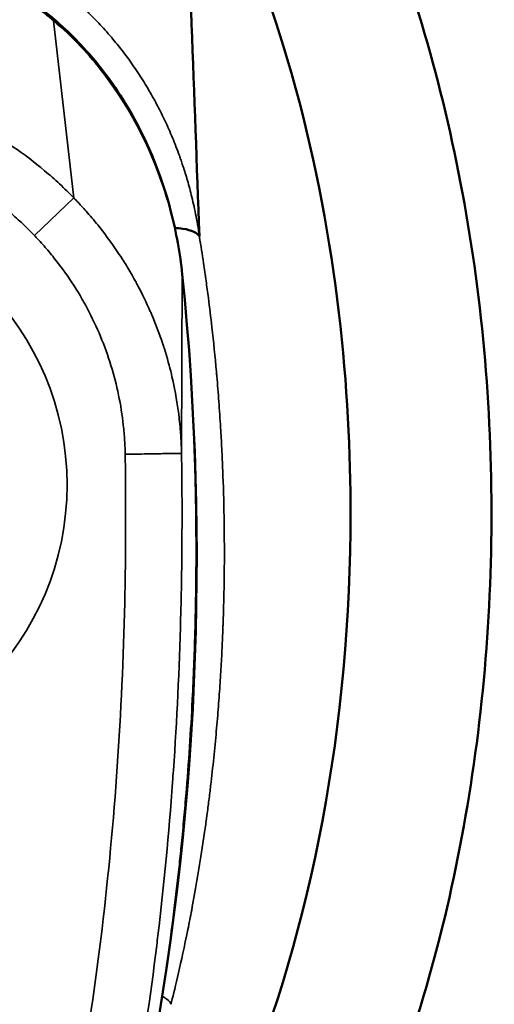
# Model space of a CAD drawing. Header units: inches. Extents: x 0 to 136, y 2 to 86.
# Tile 11 of 61: x 34.529 to 35.191, y 44.242 to 45.617. Entities that reach past the tile are written whole.
import ezdxf

# ---------------------------------------------------------------- set-up
doc = ezdxf.new("R2010")
doc.units = ezdxf.units.IN
doc.header["$LTSCALE"] = 4
doc.header["$MEASUREMENT"] = 0
doc.layers.add('Visible (ANSI)', color=7, linetype='Continuous', lineweight=50)
doc.layers.add('Visible Narrow (ANSI)', color=7, linetype='Continuous', lineweight=35)

msp = doc.modelspace()

# ---------------------------------------------------------------- linework, layer by layer
at = {"layer": 'Visible (ANSI)'}
for p, q in [((34.7449, 45.3267), (34.7449, 45.3267)), ((34.8067, 45.0843), (34.8067, 45.0843))]:
    msp.add_line(p, q, dxfattribs=at)
msp.add_ellipse((34.7787, 45.3204), major_axis=(0.00085, -0.00555), ratio=0.056077, start_param=6.11373, end_param=6.735281, dxfattribs=at)
for points, knots in [([(34.6589, 43.5324), (34.6954, 43.5629), (34.8161, 43.6796), (34.9925, 43.9471), (35.1397, 44.3692), (35.2013, 44.8424), (35.1718, 45.3234), (35.0537, 45.7683), (34.9233, 46.0138), (34.8481, 46.1181)], [-5.801857, -5.801857, -5.801857, -5.801857, -5.676363, -5.372952, -5.069541, -4.76613, -4.462719, -4.159308, -3.855897, -3.855897, -3.855897, -3.855897]), ([(34.7579, 45.9065), (34.7855, 45.8582), (34.8482, 45.7454), (34.9662, 45.3472), (34.9883, 45.1358), (34.9942, 44.6611), (34.9429, 44.3733), (34.8215, 44.0712), (34.7929, 44.0117), (34.7621, 43.9575)], [0.000049, 0.000049, 0.000049, 0.000049, 0.423801, 0.423801, 0.924167, 0.924167, 1.760841, 1.760841, 1.988758, 1.988758, 1.988758, 1.988758]), ([(33.8274, 45.6158), (33.8635, 45.6462), (33.9035, 45.673), (34.0057, 45.725), (34.0722, 45.7455), (34.1986, 45.7602), (34.26, 45.7573), (34.3742, 45.7332), (34.4287, 45.7126), (34.5142, 45.6655), (34.5481, 45.6419), (34.5792, 45.6158)], [0, 0, 0, 0, 0.367513, 0.367513, 0.882944, 0.882944, 1.3381, 1.3381, 1.774568, 1.774568, 2.090838, 2.090838, 2.090838, 2.090838]), ([(34.5792, 45.6158), (34.5796, 45.6154), (34.5801, 45.615), (34.5834, 45.6121), (34.5862, 45.6096), (34.5975, 45.5993), (34.6056, 45.5912), (34.637, 45.558), (34.6578, 45.5304), (34.7046, 45.4543), (34.7261, 45.4023), (34.7473, 45.3204), (34.7526, 45.291), (34.7557, 45.2616)], [0, 0, 0, 0, 0.004633, 0.004633, 0.034283, 0.034283, 0.123287, 0.123287, 0.391493, 0.391493, 0.826884, 0.826884, 1.061842, 1.061842, 1.061842, 1.061842]), ([(34.7453, 45.3266), (34.7493, 45.3264), (34.753, 45.326), (34.7563, 45.3255), (34.7628, 45.3245), (34.7679, 45.323), (34.7717, 45.3213), (34.7758, 45.3194), (34.7783, 45.3172), (34.7795, 45.3149)], [0.1615387, 0.1615387, 0.1615387, 0.1615387, 0.3266969, 0.3266969, 0.3266969, 0.6478226, 0.6478226, 0.6478226, 1, 1, 1, 1]), ([(34.7557, 45.2616), (34.7941, 44.8869), (34.778, 44.4965), (34.6684, 43.9385), (34.6203, 43.759), (34.5308, 43.5631), (34.5169, 43.5349), (34.4989, 43.5022), (34.4961, 43.497), (34.4925, 43.4909), (34.4919, 43.4898), (34.4913, 43.4888), (34.4913, 43.4887), (34.4913, 43.4887), (34.4913, 43.4887), (34.4913, 43.4887), (34.4913, 43.4887), (34.4913, 43.4887)], [0, 0, 0, 0, 2.999517, 2.999517, 4.415056, 4.415056, 4.656374, 4.656374, 4.701597, 4.701597, 4.710869, 4.710869, 4.711014, 4.711014, 4.71105, 4.71105, 4.711061, 4.711061, 4.711061, 4.711061])]:
    msp.add_open_spline(points, degree=3, knots=knots, dxfattribs=at)
for points in [[(34.7796, 45.3155), (34.7724, 45.5125), (34.7651, 45.7095), (34.7579, 45.9065)], [(34.5792, 45.6158), (34.5792, 45.6158), (34.5792, 45.6158), (34.5792, 45.6158)], [(34.7557, 45.2616), (34.7557, 45.2616), (34.7557, 45.2616), (34.7557, 45.2616)]]:
    msp.add_open_spline(points, degree=3, dxfattribs=at)
at = {"layer": 'Visible Narrow (ANSI)'}
for p, q in [((34.5758, 45.616), (34.5758, 45.6159)), ((34.5758, 45.616), (34.5758, 45.616)), ((34.6044, 45.3683), (34.5758, 45.6159)), ((34.5495, 45.3158), (34.6044, 45.3684)), ((34.7795, 45.3149), (34.7797, 45.3138)), ((34.7555, 45.2624), (34.7546, 45.0118)), ((34.7555, 45.2625), (34.7555, 45.2625))]:
    msp.add_line(p, q, dxfattribs=at)
msp.add_arc((34.2033, 44.9676), 0.3915, 270, 90, dxfattribs=at)
for points, knots in [([(34.5758, 45.6159), (34.5757, 45.616), (34.5756, 45.6161), (34.5754, 45.6163), (34.5753, 45.6164), (34.5751, 45.6165), (34.575, 45.6166), (34.5749, 45.6167), (34.5748, 45.6168), (34.5746, 45.6169), (34.5737, 45.6176), (34.5721, 45.619), (34.571, 45.6199), (34.5705, 45.6203), (34.5701, 45.6206), (34.5697, 45.6209), (34.5693, 45.6213), (34.569, 45.6215), (34.5686, 45.6219), (34.5678, 45.6225), (34.567, 45.6232), (34.5661, 45.6238), (34.5645, 45.6252), (34.5629, 45.6264), (34.5613, 45.6277), (34.5608, 45.6281), (34.5603, 45.6284), (34.5599, 45.6288), (34.5587, 45.6297), (34.5575, 45.6306), (34.5563, 45.6315), (34.553, 45.6341), (34.5497, 45.6366), (34.5464, 45.639), (34.5442, 45.6407), (34.5419, 45.6423), (34.5397, 45.6439), (34.5385, 45.6448), (34.5374, 45.6456), (34.5363, 45.6464), (34.5295, 45.6512), (34.5227, 45.6558), (34.5157, 45.6603), (34.5097, 45.6642), (34.5037, 45.668), (34.4975, 45.6717), (34.4965, 45.6723), (34.4955, 45.6729), (34.4945, 45.6735), (34.4873, 45.6778), (34.48, 45.6819), (34.4727, 45.6859), (34.4662, 45.6893), (34.4596, 45.6927), (34.453, 45.696), (34.4521, 45.6964), (34.4511, 45.6969), (34.4502, 45.6973), (34.4358, 45.7043), (34.4209, 45.7108), (34.4058, 45.7166), (34.4051, 45.7169), (34.4043, 45.7172), (34.4036, 45.7175), (34.3878, 45.7236), (34.3718, 45.7289), (34.3556, 45.7335), (34.3396, 45.738), (34.3234, 45.7418), (34.307, 45.745), (34.3066, 45.745), (34.3062, 45.7451), (34.3059, 45.7452), (34.2893, 45.7483), (34.2726, 45.7506), (34.2557, 45.7522), (34.2384, 45.7539), (34.2209, 45.7547), (34.2035, 45.7547), (34.1691, 45.7547), (34.1346, 45.7515), (34.1012, 45.7453), (34.101, 45.7452), (34.1008, 45.7452), (34.1006, 45.7451), (34.0836, 45.7419), (34.0669, 45.738), (34.0504, 45.7333), (34.0347, 45.7288), (34.019, 45.7236), (34.0036, 45.7178), (34.0028, 45.7175), (34.0021, 45.7172), (34.0013, 45.7169), (33.9862, 45.7111), (33.9714, 45.7046), (33.9569, 45.6976), (33.9418, 45.6903), (33.9272, 45.6825), (33.9128, 45.6739), (33.9118, 45.6733), (33.9107, 45.6727), (33.9097, 45.6721), (33.8963, 45.6641), (33.8832, 45.6555), (33.8704, 45.6464), (33.8693, 45.6457), (33.8682, 45.6449), (33.8672, 45.6441), (33.8602, 45.6392), (33.8534, 45.6341), (33.8468, 45.6289), (33.8434, 45.6262), (33.8401, 45.6236), (33.8368, 45.6209), (33.8364, 45.6206), (33.8359, 45.6202), (33.8355, 45.6199), (33.8347, 45.6192), (33.8339, 45.6185), (33.8331, 45.6179), (33.8327, 45.6176), (33.8323, 45.6172), (33.8319, 45.6169), (33.8315, 45.6166), (33.8311, 45.6163), (33.8308, 45.6159)], [0, 0, 0, 0, 0.001953, 0.001953, 0.001953, 0.00293, 0.00293, 0.00293, 0.003556, 0.003556, 0.003556, 0.007812, 0.007812, 0.007812, 0.009654, 0.009654, 0.009654, 0.011719, 0.011719, 0.011719, 0.015625, 0.015625, 0.015625, 0.023438, 0.023438, 0.023438, 0.025671, 0.025671, 0.025671, 0.03125, 0.03125, 0.03125, 0.046875, 0.046875, 0.046875, 0.057287, 0.057287, 0.057287, 0.0625, 0.0625, 0.0625, 0.09375, 0.09375, 0.09375, 0.120533, 0.120533, 0.120533, 0.125, 0.125, 0.125, 0.15625, 0.15625, 0.15625, 0.18376, 0.18376, 0.18376, 0.1875, 0.1875, 0.1875, 0.246995, 0.246995, 0.246995, 0.25, 0.25, 0.25, 0.3125, 0.3125, 0.3125, 0.373653, 0.373653, 0.373653, 0.375, 0.375, 0.375, 0.436673, 0.436673, 0.436673, 0.5, 0.5, 0.5, 0.625, 0.625, 0.625, 0.625757, 0.625757, 0.625757, 0.689311, 0.689311, 0.689311, 0.75, 0.75, 0.75, 0.752989, 0.752989, 0.752989, 0.8125, 0.8125, 0.8125, 0.875, 0.875, 0.875, 0.879472, 0.879472, 0.879472, 0.9375, 0.9375, 0.9375, 0.942393, 0.942393, 0.942393, 0.974061, 0.974061, 0.974061, 0.990024, 0.990024, 0.990024, 0.992188, 0.992188, 0.992188, 0.996094, 0.996094, 0.996094, 0.998047, 0.998047, 0.998047, 1, 1, 1, 1]), ([(34.5859, 45.6609), (34.5985, 45.6511), (34.611, 45.6402), (34.6231, 45.6286), (34.6292, 45.6227), (34.6351, 45.6167), (34.6412, 45.6102), (34.6472, 45.6038), (34.6533, 45.5968), (34.6587, 45.5904), (34.6641, 45.584), (34.6688, 45.5781), (34.6736, 45.5718), (34.6784, 45.5655), (34.6833, 45.5587), (34.6881, 45.5517), (34.693, 45.5447), (34.6977, 45.5375), (34.7023, 45.5301), (34.7046, 45.5264), (34.7068, 45.5227), (34.7091, 45.5187), (34.7114, 45.5147), (34.7138, 45.5105), (34.7158, 45.5069), (34.7178, 45.5033), (34.7194, 45.5003), (34.7212, 45.497), (34.7229, 45.4937), (34.7247, 45.4901), (34.7265, 45.4866), (34.73, 45.4794), (34.7335, 45.472), (34.7369, 45.4644), (34.7403, 45.4567), (34.7436, 45.4487), (34.7469, 45.4403), (34.7485, 45.4361), (34.7501, 45.4318), (34.7517, 45.4275), (34.7524, 45.4254), (34.7532, 45.4233), (34.754, 45.421), (34.7548, 45.4187), (34.7556, 45.4162), (34.7562, 45.4143), (34.7568, 45.4125), (34.7572, 45.4114), (34.7577, 45.41), (34.7581, 45.4086), (34.7586, 45.407), (34.7591, 45.4054), (34.7601, 45.4022), (34.7611, 45.3989), (34.7622, 45.3955), (34.7642, 45.3886), (34.7663, 45.3809), (34.7683, 45.3727), (34.7704, 45.3644), (34.7724, 45.3555), (34.7743, 45.346), (34.7763, 45.3364), (34.778, 45.3262), (34.7796, 45.3154)], [0, 0, 0, 0, 0.125, 0.125, 0.125, 0.1875, 0.1875, 0.1875, 0.25, 0.25, 0.25, 0.3125, 0.3125, 0.3125, 0.375, 0.375, 0.375, 0.4375, 0.4375, 0.4375, 0.46875, 0.46875, 0.46875, 0.5, 0.5, 0.5, 0.53125, 0.53125, 0.53125, 0.5625, 0.5625, 0.5625, 0.625, 0.625, 0.625, 0.6875, 0.6875, 0.6875, 0.71875, 0.71875, 0.71875, 0.734375, 0.734375, 0.734375, 0.75, 0.75, 0.75, 0.765625, 0.765625, 0.765625, 0.78125, 0.78125, 0.78125, 0.8125, 0.8125, 0.8125, 0.875, 0.875, 0.875, 0.9375, 0.9375, 0.9375, 1, 1, 1, 1]), ([(34.7555, 45.2624), (34.7516, 45.2985), (34.7444, 45.3342), (34.7338, 45.369), (34.7151, 45.4308), (34.6858, 45.4899), (34.6464, 45.5415), (34.6256, 45.5686), (34.602, 45.5938), (34.5758, 45.616)], [0, 0, 0, 0, 0.284967, 0.284967, 0.284967, 0.790609, 0.790609, 0.790609, 1.057177, 1.057177, 1.057177, 1.057177]), ([(34.6043, 45.3684), (34.6014, 45.3714), (34.5979, 45.3749), (34.5944, 45.3783), (34.591, 45.3817), (34.5877, 45.3848), (34.5843, 45.388), (34.5776, 45.3942), (34.5706, 45.4004), (34.5634, 45.4064), (34.5492, 45.4184), (34.5345, 45.4296), (34.5192, 45.44), (34.5039, 45.4504), (34.4881, 45.4601), (34.4717, 45.4691), (34.4553, 45.478), (34.4383, 45.4862), (34.4211, 45.4935), (34.3867, 45.508), (34.3515, 45.5188), (34.3152, 45.5262), (34.2788, 45.5336), (34.2412, 45.5374), (34.2039, 45.5375), (34.1666, 45.5375), (34.1295, 45.5339), (34.093, 45.5265), (34.0565, 45.5192), (34.0204, 45.5082), (33.9861, 45.4937), (33.9689, 45.4865), (33.9522, 45.4785), (33.9358, 45.4696), (33.9195, 45.4608), (33.9037, 45.4511), (33.8882, 45.4406), (33.8728, 45.4301), (33.8578, 45.4188), (33.8434, 45.4066), (33.8361, 45.4006), (33.8291, 45.3943), (33.8223, 45.388), (33.8189, 45.3848), (33.8156, 45.3817), (33.8121, 45.3783), (33.8087, 45.3749), (33.8051, 45.3714), (33.8022, 45.3684)], [0.0000332, 0.0000332, 0.0000332, 0.0000332, 0.015625, 0.015625, 0.015625, 0.03125, 0.03125, 0.03125, 0.0625, 0.0625, 0.0625, 0.125, 0.125, 0.125, 0.1875, 0.1875, 0.1875, 0.25, 0.25, 0.25, 0.375, 0.375, 0.375, 0.5, 0.5, 0.5, 0.625, 0.625, 0.625, 0.75, 0.75, 0.75, 0.8125, 0.8125, 0.8125, 0.875, 0.875, 0.875, 0.9375, 0.9375, 0.9375, 0.96875, 0.96875, 0.96875, 0.984375, 0.984375, 0.984375, 0.999971, 0.999971, 0.999971, 0.999971]), ([(33.8571, 45.3158), (33.8572, 45.3159), (33.8574, 45.3161), (33.8576, 45.3162), (33.8577, 45.3164), (33.8579, 45.3166), (33.8581, 45.3168), (33.8595, 45.3183), (33.8609, 45.3197), (33.8624, 45.3212), (33.8653, 45.3241), (33.8682, 45.327), (33.8711, 45.3298), (33.877, 45.3355), (33.8831, 45.341), (33.8893, 45.3464), (33.8955, 45.3517), (33.9019, 45.357), (33.9083, 45.362), (33.9148, 45.3671), (33.9214, 45.3719), (33.9281, 45.3766), (33.9549, 45.3954), (33.9832, 45.4112), (34.0132, 45.4241), (34.0207, 45.4273), (34.0283, 45.4304), (34.036, 45.4332), (34.0437, 45.4361), (34.0515, 45.4388), (34.0593, 45.4412), (34.0749, 45.4462), (34.0907, 45.4502), (34.1066, 45.4535), (34.1385, 45.46), (34.1709, 45.4634), (34.2038, 45.4633), (34.2203, 45.4633), (34.2368, 45.4624), (34.2531, 45.4607), (34.2694, 45.459), (34.2854, 45.4565), (34.3013, 45.4532), (34.333, 45.4466), (34.3639, 45.4369), (34.3939, 45.4239), (34.4089, 45.4174), (34.4237, 45.41), (34.438, 45.4021), (34.4522, 45.3941), (34.4659, 45.3854), (34.4792, 45.3761), (34.4924, 45.3668), (34.5052, 45.3568), (34.5174, 45.3462), (34.5236, 45.3409), (34.5296, 45.3354), (34.5355, 45.3298), (34.5384, 45.327), (34.5413, 45.3241), (34.5442, 45.3212), (34.5456, 45.3197), (34.547, 45.3183), (34.5485, 45.3168), (34.5486, 45.3166), (34.5488, 45.3164), (34.549, 45.3163), (34.5492, 45.3161), (34.5493, 45.3159), (34.5495, 45.3158)], [0, 0, 0, 0, 0.000848, 0.000848, 0.000848, 0.001837, 0.001837, 0.001837, 0.009744, 0.009744, 0.009744, 0.025559, 0.025559, 0.025559, 0.057188, 0.057188, 0.057188, 0.088818, 0.088818, 0.088818, 0.120447, 0.120447, 0.120447, 0.246965, 0.246965, 0.246965, 0.278594, 0.278594, 0.278594, 0.310224, 0.310224, 0.310224, 0.373482, 0.373482, 0.373482, 0.5, 0.5, 0.5, 0.563259, 0.563259, 0.563259, 0.626518, 0.626518, 0.626518, 0.753033, 0.753033, 0.753033, 0.816294, 0.816294, 0.816294, 0.87955, 0.87955, 0.87955, 0.942808, 0.942808, 0.942808, 0.974438, 0.974438, 0.974438, 0.990256, 0.990256, 0.990256, 0.998163, 0.998163, 0.998163, 0.999151, 0.999151, 0.999151, 1, 1, 1, 1]), ([(34.7546, 45.0118), (34.7546, 45.0118), (34.7546, 45.0121), (34.7546, 45.0126), (34.7546, 45.0132), (34.7546, 45.0143), (34.7545, 45.0157), (34.7545, 45.0174), (34.7544, 45.0195), (34.7543, 45.0221), (34.7543, 45.0228), (34.7543, 45.0236), (34.7542, 45.0245), (34.7541, 45.0274), (34.7539, 45.0308), (34.7537, 45.0346), (34.7533, 45.0415), (34.7526, 45.0498), (34.7515, 45.0597), (34.7514, 45.0603), (34.7514, 45.061), (34.7513, 45.0616), (34.7497, 45.0749), (34.7474, 45.0908), (34.7435, 45.1091), (34.7426, 45.1133), (34.7416, 45.1177), (34.7405, 45.1222), (34.7379, 45.1332), (34.7347, 45.145), (34.7307, 45.1576), (34.7303, 45.1587), (34.73, 45.1598), (34.7296, 45.1609), (34.7291, 45.1625), (34.7286, 45.1641), (34.7281, 45.1657), (34.7239, 45.1782), (34.7189, 45.1914), (34.7134, 45.2043), (34.7134, 45.2045), (34.7133, 45.2047), (34.7132, 45.2048), (34.7125, 45.2066), (34.7117, 45.2083), (34.711, 45.21), (34.7055, 45.2226), (34.6995, 45.2348), (34.6936, 45.2459), (34.6925, 45.2481), (34.6913, 45.2502), (34.6902, 45.2523), (34.6881, 45.256), (34.6861, 45.2596), (34.6841, 45.2631), (34.6806, 45.2692), (34.6771, 45.275), (34.6736, 45.2805), (34.671, 45.2846), (34.6684, 45.2886), (34.6658, 45.2924), (34.6556, 45.3077), (34.6459, 45.3204), (34.6376, 45.3308), (34.6371, 45.3314), (34.6366, 45.3321), (34.636, 45.3327), (34.6298, 45.3404), (34.6243, 45.3467), (34.6198, 45.3518), (34.6173, 45.3546), (34.6151, 45.357), (34.6132, 45.359), (34.6125, 45.3597), (34.6119, 45.3604), (34.6114, 45.361), (34.6096, 45.3629), (34.6082, 45.3644), (34.6071, 45.3656), (34.6061, 45.3666), (34.6053, 45.3673), (34.6049, 45.3678), (34.6046, 45.3681), (34.6044, 45.3683), (34.6044, 45.3684)], [0, 0, 0, 0, 0.029976, 0.029976, 0.029976, 0.068941, 0.068941, 0.068941, 0.112203, 0.112203, 0.112203, 0.125, 0.125, 0.125, 0.168459, 0.168459, 0.168459, 0.245007, 0.245007, 0.245007, 0.25, 0.25, 0.25, 0.351364, 0.351364, 0.351364, 0.375, 0.375, 0.375, 0.432557, 0.432557, 0.432557, 0.4375, 0.4375, 0.4375, 0.44468, 0.44468, 0.44468, 0.5, 0.5, 0.5, 0.500701, 0.500701, 0.500701, 0.508153, 0.508153, 0.508153, 0.5625, 0.5625, 0.5625, 0.573104, 0.573104, 0.573104, 0.591877, 0.591877, 0.591877, 0.625, 0.625, 0.625, 0.65, 0.65, 0.65, 0.75, 0.75, 0.75, 0.75635, 0.75635, 0.75635, 0.832904, 0.832904, 0.832904, 0.875, 0.875, 0.875, 0.889151, 0.889151, 0.889151, 0.932399, 0.932399, 0.932399, 0.971337, 0.971337, 0.971337, 1, 1, 1, 1]), ([(34.5495, 45.3158), (34.5496, 45.3156), (34.5497, 45.3155), (34.5499, 45.3153), (34.5505, 45.3147), (34.5511, 45.3141), (34.5517, 45.3134), (34.5529, 45.3121), (34.5542, 45.3108), (34.5554, 45.3095), (34.5578, 45.3068), (34.5602, 45.3042), (34.5626, 45.3015), (34.5673, 45.2961), (34.5719, 45.2906), (34.5764, 45.285), (34.5853, 45.2738), (34.5938, 45.2622), (34.6016, 45.2502), (34.6172, 45.2264), (34.6305, 45.2013), (34.6415, 45.175), (34.6469, 45.1618), (34.6518, 45.1483), (34.6561, 45.1346), (34.6603, 45.1209), (34.6638, 45.1071), (34.6667, 45.0932), (34.6696, 45.0793), (34.6718, 45.0653), (34.6733, 45.0511), (34.6741, 45.0441), (34.6747, 45.037), (34.6751, 45.0299), (34.6754, 45.0263), (34.6755, 45.0227), (34.6757, 45.0192), (34.6757, 45.0174), (34.6758, 45.0156), (34.6758, 45.0138), (34.6758, 45.0129), (34.6759, 45.012), (34.6759, 45.0111), (34.6759, 45.0109), (34.6759, 45.0107), (34.6759, 45.0105)], [0.0000376, 0.0000376, 0.0000376, 0.0000376, 0.0017319, 0.0017319, 0.0017319, 0.0096399, 0.0096399, 0.0096399, 0.025456, 0.025456, 0.025456, 0.057088, 0.057088, 0.057088, 0.1203522, 0.1203522, 0.1203522, 0.2468805, 0.2468805, 0.2468805, 0.4999372, 0.4999372, 0.4999372, 0.6264655, 0.6264655, 0.6264655, 0.7529939, 0.7529939, 0.7529939, 0.8795222, 0.8795222, 0.8795222, 0.9427864, 0.9427864, 0.9427864, 0.9744184, 0.9744184, 0.9744184, 0.9902345, 0.9902345, 0.9902345, 0.9981425, 0.9981425, 0.9981425, 1, 1, 1, 1]), ([(34.7797, 45.3138), (34.7816, 45.3018), (34.7835, 45.2897), (34.7854, 45.2773), (34.7866, 45.2691), (34.7877, 45.2609), (34.7889, 45.2526), (34.79, 45.2447), (34.791, 45.2368), (34.7921, 45.2288), (34.7938, 45.2154), (34.7955, 45.2017), (34.797, 45.1878), (34.7993, 45.1675), (34.8014, 45.1467), (34.8034, 45.1254), (34.8035, 45.1234), (34.8037, 45.1215), (34.8039, 45.1195), (34.8049, 45.1078), (34.8059, 45.0959), (34.8067, 45.0841), (34.8072, 45.0782), (34.8076, 45.0723), (34.808, 45.0661), (34.8084, 45.0598), (34.8089, 45.0533), (34.8092, 45.0478), (34.8095, 45.0423), (34.8098, 45.0379), (34.8101, 45.0332), (34.8103, 45.0284), (34.8106, 45.0233), (34.8108, 45.0183), (34.8114, 45.0081), (34.8118, 44.998), (34.8122, 44.9876), (34.813, 44.9669), (34.8137, 44.9454), (34.814, 44.9231), (34.8142, 44.9129), (34.8143, 44.9025), (34.8144, 44.892), (34.8144, 44.8911), (34.8144, 44.8901), (34.8144, 44.8891), (34.8145, 44.8776), (34.8144, 44.8659), (34.8144, 44.854), (34.8143, 44.8422), (34.8141, 44.8302), (34.8139, 44.8178), (34.8137, 44.8117), (34.8136, 44.8054), (34.8134, 44.7993), (34.8133, 44.7962), (34.8133, 44.7932), (34.8132, 44.7899), (34.8131, 44.7866), (34.8129, 44.7831), (34.8129, 44.7805), (34.8128, 44.7778), (34.8127, 44.776), (34.8126, 44.774), (34.8126, 44.772), (34.8125, 44.7697), (34.8124, 44.7675), (34.8122, 44.7629), (34.812, 44.7585), (34.8118, 44.754), (34.8115, 44.7449), (34.811, 44.7353), (34.8105, 44.7255), (34.81, 44.7157), (34.8094, 44.7055), (34.8087, 44.695), (34.808, 44.6845), (34.8073, 44.6737), (34.8064, 44.6625), (34.8056, 44.6514), (34.8047, 44.64), (34.8036, 44.6282), (34.8026, 44.6163), (34.8014, 44.604), (34.8001, 44.5913), (34.7988, 44.5787), (34.7974, 44.5657), (34.7959, 44.5525), (34.7951, 44.5459), (34.7943, 44.5393), (34.7935, 44.5324), (34.793, 44.5289), (34.7926, 44.5254), (34.7922, 44.5221), (34.7918, 44.5188), (34.7913, 44.5157), (34.7908, 44.5117), (34.7903, 44.5078), (34.7897, 44.5031), (34.7891, 44.4986), (34.7886, 44.4952), (34.7881, 44.4919), (34.7877, 44.4886), (34.7875, 44.4877), (34.7874, 44.4868), (34.7873, 44.4858), (34.7861, 44.4774), (34.7848, 44.4691), (34.7836, 44.461), (34.7811, 44.4448), (34.7787, 44.4296), (34.7762, 44.4151), (34.7737, 44.4005), (34.7712, 44.3868), (34.7688, 44.3739), (34.767, 44.3645), (34.7652, 44.3556), (34.7635, 44.3471), (34.7629, 44.3439), (34.7622, 44.3408), (34.7616, 44.3377), (34.757, 44.3152), (34.7527, 44.2961), (34.749, 44.2802), (34.7453, 44.2643), (34.7422, 44.2517), (34.7399, 44.2424)], [0, 0, 0, 0, 0.037736, 0.037736, 0.037736, 0.0625, 0.0625, 0.0625, 0.085798, 0.085798, 0.085798, 0.125, 0.125, 0.125, 0.182318, 0.182318, 0.182318, 0.1875, 0.1875, 0.1875, 0.21875, 0.21875, 0.21875, 0.234375, 0.234375, 0.234375, 0.25, 0.25, 0.25, 0.265625, 0.265625, 0.265625, 0.28125, 0.28125, 0.28125, 0.3125, 0.3125, 0.3125, 0.375, 0.375, 0.375, 0.403634, 0.403634, 0.403634, 0.40625, 0.40625, 0.40625, 0.4375, 0.4375, 0.4375, 0.46875, 0.46875, 0.46875, 0.484375, 0.484375, 0.484375, 0.492188, 0.492188, 0.492188, 0.5, 0.5, 0.5, 0.507812, 0.507812, 0.507812, 0.515625, 0.515625, 0.515625, 0.53125, 0.53125, 0.53125, 0.5625, 0.5625, 0.5625, 0.59375, 0.59375, 0.59375, 0.625, 0.625, 0.625, 0.655974, 0.655974, 0.655974, 0.6875, 0.6875, 0.6875, 0.71875, 0.71875, 0.71875, 0.734375, 0.734375, 0.734375, 0.742188, 0.742188, 0.742188, 0.75, 0.75, 0.75, 0.757812, 0.757812, 0.757812, 0.763854, 0.763854, 0.763854, 0.765625, 0.765625, 0.765625, 0.78125, 0.78125, 0.78125, 0.8125, 0.8125, 0.8125, 0.84375, 0.84375, 0.84375, 0.866494, 0.866494, 0.866494, 0.875, 0.875, 0.875, 0.9375, 0.9375, 0.9375, 1, 1, 1, 1]), ([(34.4913, 43.4887), (34.4925, 43.4908), (34.4936, 43.4928), (34.4948, 43.4948), (34.4977, 43.5), (34.5006, 43.5052), (34.5033, 43.5102), (34.506, 43.5152), (34.5086, 43.5201), (34.5112, 43.525), (34.5164, 43.5348), (34.5216, 43.5451), (34.527, 43.5561), (34.5298, 43.5617), (34.5325, 43.5674), (34.535, 43.5726), (34.5375, 43.5778), (34.5397, 43.5825), (34.5419, 43.5874), (34.5464, 43.5971), (34.5509, 43.6073), (34.5554, 43.6177), (34.56, 43.6282), (34.5645, 43.6388), (34.569, 43.65), (34.5713, 43.6555), (34.5736, 43.6612), (34.5758, 43.6668), (34.5769, 43.6696), (34.578, 43.6724), (34.5792, 43.6754), (34.5803, 43.6784), (34.5816, 43.6816), (34.5825, 43.6841), (34.5835, 43.6866), (34.5842, 43.6885), (34.585, 43.6905), (34.5858, 43.6925), (34.5866, 43.6947), (34.5874, 43.6969), (34.5891, 43.7014), (34.5907, 43.7058), (34.5924, 43.7102), (34.5957, 43.7192), (34.599, 43.7285), (34.6024, 43.7381), (34.6092, 43.7573), (34.616, 43.7777), (34.6229, 43.7994), (34.6264, 43.8102), (34.6298, 43.8213), (34.6333, 43.8328), (34.6368, 43.8443), (34.6403, 43.8561), (34.6437, 43.8681), (34.6472, 43.8802), (34.6506, 43.8926), (34.6541, 43.9054), (34.6559, 43.9118), (34.6576, 43.9183), (34.6593, 43.9247), (34.6601, 43.9279), (34.661, 43.9311), (34.6619, 43.9346), (34.6628, 43.938), (34.6637, 43.9418), (34.6644, 43.9446), (34.6652, 43.9473), (34.6656, 43.9491), (34.6661, 43.9512), (34.6667, 43.9533), (34.6673, 43.9557), (34.6679, 43.9581), (34.6691, 43.9629), (34.6702, 43.9676), (34.6714, 43.9725), (34.6738, 43.9822), (34.6763, 43.9926), (34.6789, 44.0036), (34.6815, 44.0146), (34.6841, 44.0261), (34.6867, 44.038), (34.6881, 44.0439), (34.6894, 44.0499), (34.6908, 44.0564), (34.6922, 44.0628), (34.6936, 44.0696), (34.6949, 44.0756), (34.6961, 44.0816), (34.6972, 44.0866), (34.6982, 44.0919), (34.6993, 44.0972), (34.7004, 44.1028), (34.7015, 44.1083), (34.7037, 44.1193), (34.7058, 44.1301), (34.7079, 44.1411), (34.71, 44.1521), (34.712, 44.1632), (34.714, 44.174), (34.7159, 44.1849), (34.7178, 44.1954), (34.7197, 44.2071), (34.7217, 44.2187), (34.7238, 44.2315), (34.7258, 44.2437), (34.7277, 44.256), (34.7295, 44.2678), (34.7313, 44.2794), (34.7347, 44.3027), (34.7379, 44.3256), (34.7408, 44.3477), (34.7437, 44.3698), (34.7463, 44.3912), (34.7486, 44.4117), (34.7498, 44.4219), (34.7509, 44.4319), (34.752, 44.442), (34.7525, 44.447), (34.753, 44.452), (34.7535, 44.4567), (34.754, 44.4614), (34.7544, 44.4658), (34.755, 44.4712), (34.7555, 44.4766), (34.7561, 44.4831), (34.7567, 44.4893), (34.7573, 44.4955), (34.7578, 44.5013), (34.7584, 44.5072), (34.7594, 44.5189), (34.7604, 44.5307), (34.7614, 44.5424), (34.7633, 44.5657), (34.7649, 44.5883), (34.7663, 44.6104), (34.7678, 44.6326), (34.769, 44.6542), (34.77, 44.6752), (34.7705, 44.6857), (34.771, 44.6961), (34.7714, 44.7064), (34.7716, 44.7116), (34.7718, 44.7168), (34.772, 44.7217), (34.7722, 44.7266), (34.7724, 44.7313), (34.7726, 44.7368), (34.7727, 44.7423), (34.7729, 44.7486), (34.7731, 44.7546), (34.7733, 44.7606), (34.7735, 44.7664), (34.7736, 44.7722), (34.7739, 44.7838), (34.7741, 44.7954), (34.7743, 44.807), (34.7747, 44.83), (34.7749, 44.8524), (34.7749, 44.8744), (34.7749, 44.8964), (34.7747, 44.9179), (34.7744, 44.9391), (34.7742, 44.9498), (34.774, 44.9603), (34.7738, 44.9705), (34.7735, 44.9806), (34.7733, 44.9903), (34.7729, 45.0011), (34.7726, 45.0118), (34.7721, 45.0236), (34.7717, 45.0349), (34.7712, 45.0462), (34.7707, 45.0571), (34.7702, 45.068), (34.7697, 45.0789), (34.7691, 45.0898), (34.7685, 45.1004), (34.7679, 45.111), (34.7672, 45.1213), (34.7665, 45.1321), (34.7658, 45.1429), (34.765, 45.1542), (34.7642, 45.1651), (34.7634, 45.1761), (34.7625, 45.1866), (34.7616, 45.1974), (34.7598, 45.2189), (34.7577, 45.2413), (34.7555, 45.2625)], [0.5766006, 0.5766006, 0.5766006, 0.5766006, 0.578125, 0.578125, 0.578125, 0.5820312, 0.5820312, 0.5820312, 0.5859375, 0.5859375, 0.5859375, 0.59375, 0.59375, 0.59375, 0.5976562, 0.5976562, 0.5976562, 0.6015625, 0.6015625, 0.6015625, 0.609375, 0.609375, 0.609375, 0.6171875, 0.6171875, 0.6171875, 0.6210938, 0.6210938, 0.6210938, 0.6230469, 0.6230469, 0.6230469, 0.625, 0.625, 0.625, 0.6269531, 0.6269531, 0.6269531, 0.6289062, 0.6289062, 0.6289062, 0.6328125, 0.6328125, 0.6328125, 0.640625, 0.640625, 0.640625, 0.65625, 0.65625, 0.65625, 0.6640625, 0.6640625, 0.6640625, 0.671875, 0.671875, 0.671875, 0.6796875, 0.6796875, 0.6796875, 0.6835938, 0.6835938, 0.6835938, 0.6855469, 0.6855469, 0.6855469, 0.6875, 0.6875, 0.6875, 0.6894531, 0.6894531, 0.6894531, 0.6914062, 0.6914062, 0.6914062, 0.6953125, 0.6953125, 0.6953125, 0.703125, 0.703125, 0.703125, 0.7109375, 0.7109375, 0.7109375, 0.7148438, 0.7148438, 0.7148438, 0.71875, 0.71875, 0.71875, 0.7226562, 0.7226562, 0.7226562, 0.7265625, 0.7265625, 0.7265625, 0.734375, 0.734375, 0.734375, 0.7421875, 0.7421875, 0.7421875, 0.75, 0.75, 0.75, 0.7578125, 0.7578125, 0.7578125, 0.765625, 0.765625, 0.765625, 0.78125, 0.78125, 0.78125, 0.796875, 0.796875, 0.796875, 0.8046875, 0.8046875, 0.8046875, 0.8085938, 0.8085938, 0.8085938, 0.8125, 0.8125, 0.8125, 0.8164062, 0.8164062, 0.8164062, 0.8203125, 0.8203125, 0.8203125, 0.828125, 0.828125, 0.828125, 0.84375, 0.84375, 0.84375, 0.859375, 0.859375, 0.859375, 0.8671875, 0.8671875, 0.8671875, 0.8710938, 0.8710938, 0.8710938, 0.875, 0.875, 0.875, 0.8789062, 0.8789062, 0.8789062, 0.8828125, 0.8828125, 0.8828125, 0.890625, 0.890625, 0.890625, 0.90625, 0.90625, 0.90625, 0.921875, 0.921875, 0.921875, 0.9296875, 0.9296875, 0.9296875, 0.9375, 0.9375, 0.9375, 0.9453125, 0.9453125, 0.9453125, 0.953125, 0.953125, 0.953125, 0.9609375, 0.9609375, 0.9609375, 0.96875, 0.96875, 0.96875, 0.9765625, 0.9765625, 0.9765625, 0.984375, 0.984375, 0.984375, 1, 1, 1, 1]), ([(34.6759, 45.0105), (34.6759, 45.0082), (34.676, 45.0059), (34.6762, 44.994), (34.6763, 44.9845), (34.6766, 44.9558), (34.6766, 44.9367), (34.6766, 44.8793), (34.6761, 44.8411), (34.6735, 44.7265), (34.6701, 44.6504), (34.6596, 44.4987), (34.6526, 44.423), (34.6346, 44.2723), (34.6236, 44.1972), (34.5968, 44.0477), (34.5809, 43.9733), (34.5521, 43.8624), (34.5417, 43.8255), (34.5187, 43.7521), (34.5061, 43.7157), (34.4786, 43.6441), (34.4637, 43.6089), (34.4302, 43.5402), (34.4118, 43.5065), (34.3799, 43.4581), (34.3686, 43.4423), (34.3442, 43.4122), (34.3313, 43.3979), (34.31, 43.3782), (34.3025, 43.3719), (34.287, 43.3601), (34.2789, 43.3547), (34.2621, 43.3452), (34.2532, 43.341), (34.2348, 43.3345), (34.2253, 43.3322), (34.2109, 43.3307), (34.206, 43.3304), (34.1961, 43.3306), (34.1913, 43.331), (34.1816, 43.3325), (34.1768, 43.3335), (34.1673, 43.3361), (34.1627, 43.3376), (34.1491, 43.3429), (34.1404, 43.3473), (34.1235, 43.3574), (34.1156, 43.3629), (34.0928, 43.3808), (34.0789, 43.3943), (34.0529, 43.4232), (34.0409, 43.4386), (34.0183, 43.4702), (34.0078, 43.4866), (33.9879, 43.52), (33.9786, 43.537), (33.9521, 43.5887), (33.9364, 43.624), (33.9076, 43.696), (33.8945, 43.7326), (33.8706, 43.8064), (33.8597, 43.8436), (33.8296, 43.956), (33.813, 44.0318), (33.7849, 44.1843), (33.7734, 44.2612), (33.7547, 44.4149), (33.7475, 44.4919), (33.7367, 44.646), (33.7332, 44.7232), (33.7304, 44.8391), (33.73, 44.8778), (33.7299, 44.9358), (33.73, 44.9551), (33.7303, 44.9841), (33.7304, 44.9938), (33.7306, 45.0058), (33.7306, 45.0082), (33.7307, 45.0105)], [0, 0, 0, 0, 0.0019, 0.0019, 0.009806, 0.009806, 0.025619, 0.025619, 0.057244, 0.057244, 0.120495, 0.120495, 0.183746, 0.183746, 0.246997, 0.246997, 0.310248, 0.310248, 0.341873, 0.341873, 0.373498, 0.373498, 0.405124, 0.405124, 0.436749, 0.436749, 0.452562, 0.452562, 0.468375, 0.468375, 0.476281, 0.476281, 0.484187, 0.484187, 0.492094, 0.492094, 0.5, 0.5, 0.503953, 0.503953, 0.507906, 0.507906, 0.511859, 0.511859, 0.515813, 0.515813, 0.523719, 0.523719, 0.531625, 0.531625, 0.547438, 0.547438, 0.563251, 0.563251, 0.579063, 0.579063, 0.594876, 0.594876, 0.626502, 0.626502, 0.658127, 0.658127, 0.689752, 0.689752, 0.753003, 0.753003, 0.816254, 0.816254, 0.879505, 0.879505, 0.942756, 0.942756, 0.974381, 0.974381, 0.990194, 0.990194, 0.9981, 0.9981, 1, 1, 1, 1]), ([(34.4834, 43.475), (34.4847, 43.4773), (34.4861, 43.4796), (34.4874, 43.482), (34.4975, 43.5), (34.5069, 43.5181), (34.5158, 43.5362), (34.5165, 43.5375), (34.5171, 43.5388), (34.5177, 43.5401), (34.5348, 43.5752), (34.5499, 43.6106), (34.5637, 43.6464), (34.5644, 43.6481), (34.5651, 43.6499), (34.5658, 43.6517), (34.5794, 43.6871), (34.5917, 43.7228), (34.603, 43.7586), (34.6037, 43.7608), (34.6044, 43.7631), (34.6051, 43.7653), (34.6162, 43.8007), (34.6263, 43.8361), (34.6356, 43.8715), (34.6363, 43.8742), (34.637, 43.8769), (34.6377, 43.8796), (34.6468, 43.9146), (34.6551, 43.9496), (34.6628, 43.9845), (34.671, 44.0222), (34.6786, 44.06), (34.6855, 44.0977), (34.6861, 44.1014), (34.6868, 44.105), (34.6874, 44.1086), (34.7004, 44.1805), (34.7111, 44.2525), (34.72, 44.3247), (34.7205, 44.3293), (34.7211, 44.3338), (34.7216, 44.3384), (34.7301, 44.4097), (34.7369, 44.4811), (34.7421, 44.5527), (34.7425, 44.5582), (34.7429, 44.5637), (34.7433, 44.5691), (34.7482, 44.6398), (34.7515, 44.7106), (34.7534, 44.7818), (34.7536, 44.7882), (34.7538, 44.7946), (34.7539, 44.8011), (34.7548, 44.8399), (34.7553, 44.8787), (34.7553, 44.9175), (34.7554, 44.9369), (34.7553, 44.9563), (34.7551, 44.9757), (34.755, 44.9854), (34.7549, 44.9951), (34.7547, 45.0048), (34.7547, 45.0072), (34.7547, 45.0095), (34.7546, 45.0118)], [0.5760809, 0.5760809, 0.5760809, 0.5760809, 0.578125, 0.578125, 0.578125, 0.59375, 0.59375, 0.59375, 0.5948738, 0.5948738, 0.5948738, 0.625, 0.625, 0.625, 0.6264969, 0.6264969, 0.6264969, 0.65625, 0.65625, 0.65625, 0.6581247, 0.6581247, 0.6581247, 0.6875, 0.6875, 0.6875, 0.6897461, 0.6897461, 0.6897461, 0.71875, 0.71875, 0.71875, 0.75, 0.75, 0.75, 0.7529961, 0.7529961, 0.7529961, 0.8125, 0.8125, 0.8125, 0.8162445, 0.8162445, 0.8162445, 0.875, 0.875, 0.875, 0.8794971, 0.8794971, 0.8794971, 0.9375, 0.9375, 0.9375, 0.9427334, 0.9427334, 0.9427334, 0.9743539, 0.9743539, 0.9743539, 0.990177, 0.990177, 0.990177, 0.9980859, 0.9980859, 0.9980859, 0.9999997, 0.9999997, 0.9999997, 0.9999997]), ([(34.6759, 45.0105), (34.6866, 45.0107), (34.6968, 45.0108), (34.7058, 45.011), (34.7158, 45.0112), (34.7244, 45.0113), (34.7312, 45.0114), (34.7335, 45.0115), (34.7356, 45.0115), (34.7376, 45.0115), (34.7422, 45.0116), (34.7458, 45.0117), (34.7484, 45.0117), (34.7529, 45.0118), (34.7545, 45.0118), (34.7546, 45.0118)], [0, 0, 0, 0, 0.200448, 0.200448, 0.200448, 0.424393, 0.424393, 0.424393, 0.5, 0.5, 0.5, 0.682522, 0.682522, 0.682522, 1, 1, 1, 1]), ([(34.7399, 44.2424), (34.7396, 44.2445), (34.7376, 44.2469), (34.7341, 44.2496), (34.7323, 44.2509), (34.7301, 44.2524), (34.7276, 44.2538)], [0.0000001, 0.0000001, 0.0000001, 0.0000001, 0.4160871, 0.4160871, 0.4160871, 0.630007, 0.630007, 0.630007, 0.630007])]:
    msp.add_open_spline(points, degree=3, knots=knots, dxfattribs=at)
for points in [[(34.5758, 45.616), (34.5773, 45.6164), (34.5784, 45.6164), (34.5792, 45.6158)], [(34.7555, 45.2625), (34.7556, 45.2622), (34.7557, 45.2619), (34.7557, 45.2616)]]:
    msp.add_open_spline(points, degree=3, dxfattribs=at)

doc.saveas('drawing.dxf')
